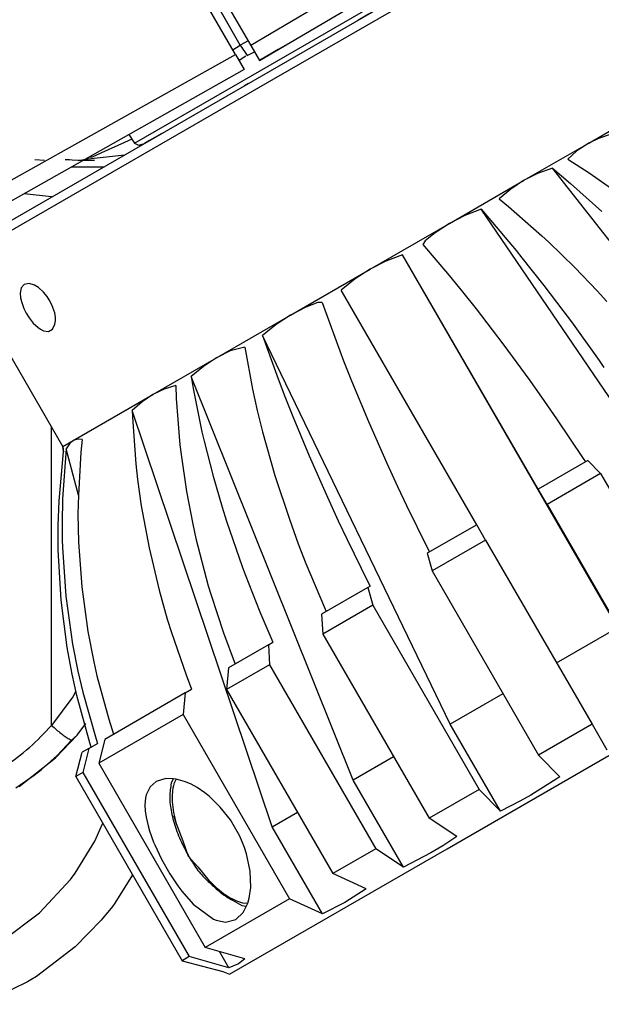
# Model space of a CAD drawing. Header units: millimetres. Extents: x -1041 to -481, y -163 to 556.
# Tile 34 of 51: x -597 to -564, y -162 to -106. Entities that reach past the tile are written whole.
import ezdxf

# ---------------------------------------------------------------- set-up
doc = ezdxf.new("R2010")
doc.units = ezdxf.units.MM

# ---------------------------------------------------------------- blocks, each defined once
blk = doc.blocks.new('Schale_rechts__1', base_point=(-620.488, -119.276))
at = {"color": 7, "linetype": 'Continuous'}
for p, q in [((-585.115, -108.252), (-593.41, -93.885)), ((-584.842, -107.725), (-586.281, -105.232)), ((-584.842, -107.725), (-584.726, -107.925)), ((-585.115, -108.252), (-584.626, -109.098)), ((-584.525, -108.359), (-584.913, -108.602)), ((-584.626, -109.098), (-602.367, -119.135)), ((-594.478, -114.208), (-594.73, -114.198)), ((-594.332, -114.212), (-594.478, -114.208)), ((-594.009, -114.23), (-594.332, -114.212)), ((-591.378, -113.931), (-593.592, -114.18)), ((-593.352, -114.042), (-593.592, -114.18))]:
    blk.add_line(p, q, dxfattribs=at)
at = {"color": 1, "linetype": 'Continuous'}
for p, q in [((-585.266, -107.991), (-584.842, -107.725)), ((-600.884, -117.096), (-585.115, -108.252)), ((-591.368, -113.222), (-592.668, -113.812)), ((-590.965, -113.035), (-591.368, -113.222)), ((-592.668, -113.812), (-593.192, -114.045)), ((-596.435, -114.184), (-595.896, -114.21)), ((-593.352, -114.042), (-593.592, -114.18)), ((-593.192, -114.045), (-593.352, -114.042))]:
    blk.add_line(p, q, dxfattribs=at)
for points, knots in [([(-594.009, -114.23), (-593.938, -114.224), (-593.799, -114.213), (-593.661, -114.191), (-593.592, -114.18)], [0, 0, 0, 0, 0.2106917, 0.4194317, 0.4194317, 0.4194317, 0.4194317]), ([(-593.192, -114.045), (-593.198, -114.045), (-593.252, -114.044), (-593.305, -114.043), (-593.352, -114.042)], [0, 0, 0, 0, 0.0200417, 0.1603333, 0.1603333, 0.1603333, 0.1603333])]:
    blk.add_open_spline(points, degree=3, knots=knots, dxfattribs=at)
blk = doc.blocks.new('Bogenzahnrad_z12_PO-Glocke', base_point=(-591.122, -113.373))
at = {"color": 7, "linetype": 'Continuous'}
for p, q in [((-577.33, -104.81), (-577.049, -105.318)), ((-577.18, -105.733), (-577.078, -105.574)), ((-577.078, -105.574), (-577.049, -105.318)), ((-577.619, -105.987), (-578.217, -106.333)), ((-577.446, -105.887), (-577.619, -105.987)), ((-591.122, -112.773), (-590.804, -113.259)), ((-589.271, -112.714), (-589.958, -113.111)), ((-590.804, -113.259), (-590.587, -113.373)), ((-590.587, -113.373), (-590.25, -113.28)), ((-589.958, -113.111), (-590.25, -113.28))]:
    blk.add_line(p, q, dxfattribs=at)
at = {"color": 1, "linetype": 'Continuous'}
for p, q in [((-585.719, -110.323), (-577.049, -105.318)), ((-590.804, -113.259), (-585.719, -110.323))]:
    blk.add_line(p, q, dxfattribs=at)
blk = doc.blocks.new('Fokus-PO-Adapter', base_point=(-584.606, -110.021))
at = {"color": 7, "linetype": 'Continuous'}
blk.add_line((-584.386, -109.894), (-584.606, -110.021), dxfattribs=at)
blk = doc.blocks.new('Kopie_Fokusknopf_Vorm_1__2', base_point=(-600.859, -160.163))
at = {"color": 7, "linetype": 'Continuous'}
for p, q in [((-566.901, -99.799), (-600.676, -119.299)), ((-566.218, -99.982), (-582.831, -109.574)), ((-582.831, -109.574), (-600.859, -119.982)), ((-565.189, -113.252), (-562.531, -111.716)), ((-563.917, -112.756), (-564.632, -112.989)), ((-568.867, -115.374), (-565.189, -113.252)), ((-565.189, -113.252), (-565.86, -113.698)), ((-564.632, -112.989), (-565.189, -113.252)), ((-565.86, -113.698), (-566.146, -113.947)), ((-566.146, -113.947), (-566.365, -114.169)), ((-566.365, -114.169), (-565.173, -114.933)), ((-568.082, -114.981), (-568.867, -115.374)), ((-567.238, -114.673), (-568.082, -114.981)), ((-552.086, -133.97), (-567.238, -114.673)), ((-567.238, -114.673), (-566.211, -115.532)), ((-565.173, -114.933), (-563.145, -116.369)), ((-573.043, -117.785), (-568.867, -115.374)), ((-568.867, -115.374), (-569.587, -115.85)), ((-566.211, -115.532), (-564.446, -117.12)), ((-569.587, -115.85), (-570.237, -116.405)), ((-570.237, -116.405), (-569.708, -116.841)), ((-571.253, -116.992), (-572.175, -117.344)), ((-557.551, -137.125), (-571.253, -116.992)), ((-571.253, -116.992), (-570.824, -117.486)), ((-569.708, -116.841), (-567.834, -118.489)), ((-577.526, -120.373), (-573.043, -117.785)), ((-573.043, -117.785), (-573.853, -118.313)), ((-572.175, -117.344), (-573.043, -117.785)), ((-570.824, -117.486), (-569.284, -119.326)), ((-573.853, -118.313), (-574.422, -118.766)), ((-574.422, -118.766), (-574.552, -118.977)), ((-567.834, -118.489), (-567.445, -118.851)), ((-567.445, -118.851), (-565.982, -120.28)), ((-574.552, -118.977), (-573.059, -120.734)), ((-569.284, -119.326), (-568.96, -119.726)), ((-594.856, -130.379), (-600.859, -119.982)), ((-576.631, -119.917), (-577.526, -120.373)), ((-575.69, -119.553), (-576.631, -119.917)), ((-563.543, -140.584), (-575.69, -119.553)), ((-568.043, -132.79), (-575.69, -119.553)), ((-568.96, -119.726), (-567.727, -121.288)), ((-582.009, -122.962), (-577.526, -120.373)), ((-577.526, -120.373), (-578.369, -120.92)), ((-565.982, -120.28), (-564.72, -121.594)), ((-578.369, -120.92), (-579.154, -121.553)), ((-573.059, -120.734), (-572.305, -121.658)), ((-597.199, -121.427), (-597.259, -121.733)), ((-597.034, -121.238), (-597.199, -121.427)), ((-596.761, -121.185), (-597.034, -121.238)), ((-596.46, -121.272), (-596.761, -121.185)), ((-596.233, -121.407), (-596.46, -121.272)), ((-595.935, -121.671), (-596.233, -121.407)), ((-595.732, -121.918), (-595.935, -121.671)), ((-571.507, -134.79), (-579.154, -121.553)), ((-572.305, -121.658), (-571.549, -122.608)), ((-567.727, -121.288), (-566.648, -122.707)), ((-564.72, -121.594), (-564.169, -122.195)), ((-597.259, -121.733), (-597.237, -121.987)), ((-597.237, -121.987), (-597.19, -122.194)), ((-597.19, -122.194), (-597.136, -122.365)), ((-595.616, -122.095), (-595.732, -121.918)), ((-595.465, -122.386), (-595.616, -122.095)), ((-597.136, -122.365), (-597.044, -122.59)), ((-597.044, -122.59), (-596.915, -122.846)), ((-595.314, -122.843), (-595.465, -122.386)), ((-581.147, -122.524), (-582.009, -122.962)), ((-580.47, -122.258), (-581.147, -122.524)), ((-580.222, -122.251), (-580.47, -122.258)), ((-580.222, -122.251), (-579.445, -124.421)), ((-571.549, -122.608), (-570.034, -124.584)), ((-566.648, -122.707), (-566.17, -123.35)), ((-596.915, -122.846), (-596.753, -123.108)), ((-596.753, -123.108), (-596.518, -123.409)), ((-595.276, -123.105), (-595.314, -122.843)), ((-595.3, -123.475), (-595.274, -123.281)), ((-595.274, -123.281), (-595.276, -123.105)), ((-586.188, -125.374), (-582.009, -122.962)), ((-582.009, -122.962), (-582.826, -123.493)), ((-566.17, -123.35), (-564.61, -125.517)), ((-596.518, -123.409), (-596.248, -123.667)), ((-596.248, -123.667), (-596.109, -123.763)), ((-596.109, -123.763), (-595.941, -123.846)), ((-595.941, -123.846), (-595.654, -123.88)), ((-595.654, -123.88), (-595.432, -123.751)), ((-595.432, -123.751), (-595.3, -123.475)), ((-582.826, -123.493), (-583.409, -123.955)), ((-583.409, -123.955), (-583.592, -124.115)), ((-573.001, -146.045), (-583.592, -124.115)), ((-583.592, -124.115), (-582.792, -126.353)), ((-579.445, -124.421), (-579.022, -125.535)), ((-585.415, -124.988), (-586.188, -125.374)), ((-584.597, -124.777), (-585.415, -124.988)), ((-584.597, -124.777), (-584.154, -127.14)), ((-570.034, -124.584), (-568.519, -126.654)), ((-589.776, -127.446), (-586.188, -125.374)), ((-586.188, -125.374), (-586.921, -125.857)), ((-579.022, -125.535), (-578.576, -126.665)), ((-564.61, -125.517), (-564.332, -125.913)), ((-586.921, -125.857), (-587.61, -126.435)), ((-578.469, -149.202), (-587.61, -126.435)), ((-587.61, -126.435), (-587.496, -127.112)), ((-582.792, -126.353), (-582.368, -127.467)), ((-578.576, -126.665), (-577.621, -128.964)), ((-568.519, -126.654), (-567.678, -127.844)), ((-589.145, -127.141), (-589.776, -127.446)), ((-588.483, -126.939), (-589.145, -127.141)), ((-588.483, -126.939), (-588.456, -127.666)), ((-587.496, -127.112), (-587.005, -129.557)), ((-584.154, -127.14), (-583.884, -128.342)), ((-594.264, -130.037), (-589.776, -127.446)), ((-589.776, -127.446), (-590.374, -127.851)), ((-588.456, -127.666), (-588.251, -130.276)), ((-582.368, -127.467), (-581.923, -128.597)), ((-590.374, -127.851), (-590.934, -128.354)), ((-590.934, -128.354), (-590.91, -129.014)), ((-583.039, -151.84), (-590.934, -128.354)), ((-583.884, -128.342), (-583.583, -129.556)), ((-567.678, -127.844), (-567.007, -128.815)), ((-581.923, -128.597), (-580.968, -130.896)), ((-567.007, -128.815), (-565.51, -131.048)), ((-590.91, -129.014), (-590.737, -131.355)), ((-577.621, -128.964), (-576.585, -131.311)), ((-594.025, -129.959), (-594.264, -130.037)), ((-593.76, -129.986), (-594.025, -129.959)), ((-593.76, -129.986), (-593.834, -130.702)), ((-587.005, -129.557), (-586.885, -130.075)), ((-583.583, -129.556), (-582.889, -132.006)), ((-594.659, -130.505), (-594.87, -133.327)), ((-594.856, -130.379), (-594.264, -130.037)), ((-594.816, -130.677), (-594.856, -130.379)), ((-594.856, -130.379), (-594.816, -130.677)), ((-594.475, -130.219), (-594.659, -130.505)), ((-593.979, -133.121), (-594.659, -130.505)), ((-594.264, -130.037), (-594.475, -130.219)), ((-588.251, -130.276), (-588.187, -130.827)), ((-586.885, -130.075), (-586.379, -132.056)), ((-595.065, -133.439), (-594.816, -130.677)), ((-595.065, -133.439), (-594.816, -130.677)), ((-593.834, -130.702), (-593.979, -133.121)), ((-588.187, -130.827), (-587.879, -132.922)), ((-580.968, -130.896), (-579.932, -133.243)), ((-565.51, -131.048), (-565.377, -131.251)), ((-590.737, -131.355), (-590.638, -132.242)), ((-576.585, -131.311), (-575.974, -132.634)), ((-565.244, -131.174), (-568.043, -132.79)), ((-565.244, -131.174), (-564.519, -131.91)), ((-590.638, -132.242), (-590.43, -133.725)), ((-586.379, -132.056), (-585.87, -133.805)), ((-582.889, -132.006), (-582.076, -134.482)), ((-564.519, -131.91), (-567.542, -133.656)), ((-564.519, -131.91), (-558.519, -142.302)), ((-575.974, -132.634), (-575.469, -133.701)), ((-567.542, -133.656), (-568.043, -132.79)), ((-594.87, -133.327), (-594.898, -134.701)), ((-593.979, -133.121), (-593.999, -134.182)), ((-587.879, -132.922), (-587.526, -134.761)), ((-579.932, -133.243), (-579.321, -134.567)), ((-595.115, -134.827), (-595.065, -133.439)), ((-595.115, -134.827), (-595.065, -133.439)), ((-590.43, -133.725), (-589.992, -136.106)), ((-585.87, -133.805), (-585.626, -134.583)), ((-575.469, -133.701), (-574.283, -136.113)), ((-573.176, -153.074), (-539.122, -133.413)), ((-567.542, -133.656), (-561.542, -144.048)), ((-593.999, -134.182), (-593.97, -135.769)), ((-595.114, -136.213), (-595.115, -134.827)), ((-595.114, -136.213), (-595.115, -134.827)), ((-594.898, -134.701), (-594.888, -135.643)), ((-587.526, -134.761), (-587.345, -135.576)), ((-585.626, -134.583), (-584.744, -137.141)), ((-582.076, -134.482), (-581.573, -135.867)), ((-579.321, -134.567), (-578.816, -135.633)), ((-571.507, -134.79), (-574.306, -136.406)), ((-571.006, -135.656), (-571.507, -134.79)), ((-587.345, -135.576), (-586.65, -138.241)), ((-594.888, -135.643), (-594.876, -136.076)), ((-594.876, -136.076), (-594.688, -138.817)), ((-593.97, -135.769), (-593.789, -138.299)), ((-589.992, -136.106), (-589.424, -138.493)), ((-581.573, -135.867), (-581.145, -136.978)), ((-578.816, -135.633), (-577.629, -138.045)), ((-574.283, -136.113), (-574.173, -136.329)), ((-571.006, -135.656), (-574.03, -137.401)), ((-571.006, -135.656), (-565.006, -146.048)), ((-594.955, -139.051), (-595.114, -136.213)), ((-594.955, -139.051), (-595.114, -136.213)), ((-574.306, -136.406), (-574.03, -137.401)), ((-584.744, -137.141), (-584.574, -137.6)), ((-581.145, -136.978), (-580.103, -139.473)), ((-584.574, -137.6), (-583.743, -139.709)), ((-574.03, -137.401), (-568.03, -147.794)), ((-593.789, -138.299), (-593.444, -140.814)), ((-586.65, -138.241), (-586.509, -138.716)), ((-577.652, -138.338), (-580.261, -139.844)), ((-577.652, -138.338), (-577.52, -138.262)), ((-577.652, -138.338), (-577.377, -139.333)), ((-577.629, -138.045), (-577.52, -138.262)), ((-594.688, -138.817), (-594.306, -141.542)), ((-589.424, -138.493), (-588.96, -140.131)), ((-586.509, -138.716), (-585.797, -140.895)), ((-594.612, -141.719), (-594.955, -139.051)), ((-594.612, -141.719), (-594.955, -139.051)), ((-577.377, -139.333), (-580.195, -140.961)), ((-577.377, -139.333), (-571.377, -149.726)), ((-583.743, -139.709), (-583.006, -141.429)), ((-580.261, -139.844), (-580.195, -140.961)), ((-580.103, -139.473), (-580.005, -139.696)), ((-588.96, -140.131), (-588.726, -140.884)), ((-593.444, -140.814), (-593.112, -142.529)), ((-588.726, -140.884), (-587.905, -143.257)), ((-585.797, -140.895), (-585.14, -142.661)), ((-580.195, -140.961), (-574.195, -151.353)), ((-567.007, -142.584), (-563.543, -140.584)), ((-594.306, -141.542), (-594.011, -143.048)), ((-583.262, -141.577), (-585.502, -142.87)), ((-583.262, -141.577), (-583.006, -141.429)), ((-583.262, -141.577), (-583.196, -142.693)), ((-594.332, -143.233), (-594.612, -141.719)), ((-594.332, -143.233), (-594.612, -141.719)), ((-593.112, -142.529), (-592.934, -143.313)), ((-583.196, -142.693), (-585.616, -144.091)), ((-583.196, -142.693), (-577.196, -153.085)), ((-594.064, -144.437), (-594.332, -143.233)), ((-594.064, -144.437), (-594.332, -143.233)), ((-594.011, -143.048), (-593.732, -144.245)), ((-592.934, -143.313), (-592.264, -145.774)), ((-587.905, -143.257), (-587.591, -144.076)), ((-585.502, -142.87), (-585.616, -144.091)), ((-593.323, -147.105), (-594.064, -144.437)), ((-593.323, -147.105), (-594.064, -144.437)), ((-593.732, -144.245), (-592.97, -146.901)), ((-587.953, -144.285), (-592.489, -146.904)), ((-587.953, -144.285), (-588.067, -145.506)), ((-587.953, -144.285), (-587.591, -144.076)), ((-585.616, -144.091), (-579.616, -154.483)), ((-570.03, -144.33), (-573.001, -146.045)), ((-588.067, -145.506), (-592.827, -148.254)), ((-588.067, -145.506), (-582.067, -155.898)), ((-592.264, -145.774), (-591.994, -146.618)), ((-570.163, -150.96), (-573.001, -146.045)), ((-565.006, -146.048), (-568.03, -147.794)), ((-565.006, -146.048), (-564.169, -147.5)), ((-593.387, -147.423), (-592.892, -147.137)), ((-593.247, -147.341), (-593.323, -147.105)), ((-593.247, -147.341), (-593.323, -147.105)), ((-592.97, -146.901), (-592.892, -147.137)), ((-592.489, -146.904), (-592.827, -148.254)), ((-594.126, -149.004), (-593.757, -147.636)), ((-594.126, -149.004), (-593.757, -147.636)), ((-593.387, -147.423), (-593.757, -147.636)), ((-593.387, -147.423), (-593.726, -148.773)), ((-566.816, -149.028), (-568.03, -147.794)), ((-592.827, -148.254), (-586.827, -158.646)), ((-576.195, -147.889), (-578.469, -149.202)), ((-593.726, -148.773), (-594.126, -149.004)), ((-593.726, -148.773), (-587.726, -159.165)), ((-594.126, -149.004), (-588.126, -159.396)), ((-594.126, -149.004), (-588.126, -159.396)), ((-589.594, -149.274), (-589.935, -149.582)), ((-589.047, -149.109), (-589.594, -149.274)), ((-588.636, -149.124), (-589.047, -149.109)), ((-588.636, -149.124), (-588.743, -149.378)), ((-588.464, -149.147), (-588.636, -149.124)), ((-588.464, -149.147), (-588.59, -149.417)), ((-587.94, -149.298), (-588.464, -149.147)), ((-587.617, -149.44), (-587.94, -149.298)), ((-587.275, -149.629), (-587.617, -149.44)), ((-575.631, -154.117), (-578.469, -149.202)), ((-566.816, -149.028), (-568.456, -150.06)), ((-589.935, -149.582), (-590.146, -150.032)), ((-586.838, -149.927), (-587.275, -149.629)), ((-586.601, -150.115), (-586.838, -149.927)), ((-571.377, -149.726), (-574.195, -151.353)), ((-570.163, -150.96), (-571.377, -149.726)), ((-590.185, -150.21), (-590.219, -150.611)), ((-590.146, -150.032), (-590.185, -150.21)), ((-585.97, -150.728), (-586.601, -150.115)), ((-569.031, -150.382), (-570.163, -150.96)), ((-568.456, -150.06), (-569.031, -150.382)), ((-590.219, -150.611), (-590.205, -150.934)), ((-590.205, -150.934), (-590.157, -151.291)), ((-585.404, -151.451), (-585.97, -150.728)), ((-583.039, -151.84), (-581.616, -151.019)), ((-590.157, -151.291), (-590.048, -151.78)), ((-588.584, -151.229), (-588.457, -151.659)), ((-588.457, -151.659), (-588.093, -152.628)), ((-584.875, -152.372), (-585.404, -151.451)), ((-572.63, -152.385), (-574.195, -151.353)), ((-590.048, -151.78), (-589.967, -152.058)), ((-589.967, -152.058), (-589.733, -152.709)), ((-580.201, -156.756), (-583.039, -151.84)), ((-589.733, -152.709), (-589.669, -152.863)), ((-588.093, -152.628), (-587.783, -153.493)), ((-584.61, -153.002), (-584.875, -152.372)), ((-572.63, -152.385), (-573.416, -152.906)), ((-589.669, -152.863), (-589.29, -153.668)), ((-585.455, -160.163), (-573.176, -153.074)), ((-584.49, -153.366), (-584.61, -153.002)), ((-577.196, -153.085), (-579.616, -154.483)), ((-575.631, -154.117), (-577.196, -153.085)), ((-574.096, -153.317), (-575.631, -154.117)), ((-573.416, -152.906), (-574.096, -153.317)), ((-589.29, -153.668), (-588.82, -154.493)), ((-587.783, -153.493), (-587.248, -154.091)), ((-584.283, -154.335), (-584.49, -153.366)), ((-587.248, -154.091), (-586.591, -154.891)), ((-584.25, -155.274), (-584.283, -154.335)), ((-588.82, -154.493), (-588.361, -155.176)), ((-586.591, -154.891), (-586.282, -155.216)), ((-577.75, -155.341), (-579.616, -154.483)), ((-588.361, -155.176), (-588.137, -155.473)), ((-588.137, -155.473), (-587.502, -156.197)), ((-584.336, -155.874), (-584.25, -155.274)), ((-577.75, -155.341), (-578.941, -156.114)), ((-582.067, -155.898), (-586.827, -158.646)), ((-584.716, -156.127), (-584.427, -156.153)), ((-584.427, -156.153), (-584.336, -155.874)), ((-580.201, -156.756), (-582.067, -155.898)), ((-578.941, -156.114), (-580.201, -156.756)), ((-587.502, -156.197), (-586.361, -157.046)), ((-585.094, -157.068), (-584.678, -156.677)), ((-584.759, -156.279), (-584.499, -156.312)), ((-584.678, -156.677), (-584.427, -156.153)), ((-586.361, -157.046), (-586.2, -157.112)), ((-586.2, -157.112), (-585.682, -157.216)), ((-585.682, -157.216), (-585.094, -157.068)), ((-584.584, -159.286), (-586.827, -158.646)), ((-585.482, -159.805), (-586.018, -158.877)), ((-587.726, -159.165), (-588.126, -159.396)), ((-588.126, -159.396), (-585.832, -160.007)), ((-588.126, -159.396), (-585.832, -160.007)), ((-585.482, -159.805), (-587.726, -159.165)), ((-584.584, -159.286), (-584.945, -159.579)), ((-585.832, -160.007), (-585.455, -160.163)), ((-584.945, -159.579), (-585.482, -159.805))]:
    blk.add_line(p, q, dxfattribs=at)
for points, knots in [([(-588.743, -149.378), (-588.781, -149.63), (-588.862, -150.176), (-588.74, -151.058), (-588.485, -152.007), (-588.2, -152.631), (-588.052, -152.953)], [0, 0, 0, 0, 0.761211, 1.649463, 2.642623, 3.703917, 3.703917, 3.703917, 3.703917]), ([(-588.59, -149.417), (-588.625, -149.574), (-588.698, -149.909), (-588.692, -150.453), (-588.62, -151.047), (-588.512, -151.45), (-588.457, -151.659)], [0, 0, 0, 0, 0.481655, 1.023792, 1.623386, 2.272564, 2.272564, 2.272564, 2.272564]), ([(-588.052, -152.953), (-587.908, -153.218), (-587.622, -153.745), (-587.129, -154.478), (-586.513, -155.053), (-585.937, -155.594), (-585.328, -155.969), (-584.935, -156.183), (-584.759, -156.279)], [0, 0, 0, 0, 0.904559, 1.798172, 2.632542, 3.425113, 4.164341, 4.767958, 4.767958, 4.767958, 4.767958]), ([(-586.591, -154.891), (-586.437, -155.044), (-586.142, -155.338), (-585.664, -155.697), (-585.195, -155.975), (-584.869, -156.079), (-584.716, -156.127)], [0, 0, 0, 0, 0.649176, 1.248768, 1.790903, 2.272558, 2.272558, 2.272558, 2.272558])]:
    blk.add_open_spline(points, degree=3, knots=knots, dxfattribs=at)
blk = doc.blocks.new('Schale_links__3', base_point=(-607.739, -108.598))
at = {"color": 7, "linetype": 'Continuous'}
for p, q in [((-607.553, -67.388), (-584.249, -107.752)), ((-583.76, -108.598), (-566.198, -98.253)), ((-584.842, -107.725), (-586.006, -105.708)), ((-584.842, -107.725), (-584.451, -108.317)), ((-584.249, -107.752), (-583.76, -108.598)), ((-582.184, -107.67), (-582.699, -107.973)), ((-584.451, -108.317), (-584.047, -108.102)), ((-582.699, -107.973), (-583.76, -108.598))]:
    blk.add_line(p, q, dxfattribs=at)
at = {"color": 1, "linetype": 'Continuous'}
for p, q in [((-570.26, -99.446), (-584.249, -107.752)), ((-584.4, -107.491), (-584.842, -107.725))]:
    blk.add_line(p, q, dxfattribs=at)
blk = doc.blocks.new('Fokus-PO__4', base_point=(-620.488, -160.163))
for name, p in [('Schale_links__3', (-607.739, -108.598)), ('Schale_rechts__1', (-620.488, -119.276)), ('Kopie_Fokusknopf_Vorm_1__2', (-600.859, -160.163)), ('Bogenzahnrad_z12_PO-Glocke', (-591.122, -113.373)), ('Fokus-PO-Adapter', (-584.606, -110.021))]:
    blk.add_blockref(name, p)
blk = doc.blocks.new('Fuss_3__8', base_point=(-661.305, -162.984))
at = {"color": 1, "linetype": 'Continuous'}
for p, q in [((-592.682, -151.847), (-592.605, -151.636)), ((-593.056, -152.644), (-592.682, -151.847)), ((-594.153, -154.449), (-593.056, -152.644)), ((-594.426, -154.818), (-594.153, -154.449)), ((-596.167, -156.702), (-594.426, -154.818)), ((-592.047, -156.332), (-592.684, -157.114)), ((-591.912, -156.153), (-592.047, -156.332)), ((-598.222, -158.236), (-596.167, -156.702)), ((-592.684, -157.114), (-594.16, -158.618)), ((-596.653, -160.48), (-596.846, -160.596)), ((-596.346, -160.287), (-596.653, -160.48)), ((-596.846, -160.596), (-599.448, -161.857))]:
    blk.add_line(p, q, dxfattribs=at)
at = {"color": 7, "linetype": 'Continuous'}
for p, q in [((-590.919, -154.557), (-591.912, -156.153)), ((-594.16, -158.618), (-596.346, -160.287))]:
    blk.add_line(p, q, dxfattribs=at)
blk = doc.blocks.new('Frontteil__29', base_point=(-640.732, -151.958))
at = {"color": 7, "linetype": 'Continuous'}
for p, q in [((-593.066, -114.242), (-593.706, -114.236)), ((-592.528, -114.612), (-594.371, -114.612)), ((-594.054, -146.665), (-593.549, -146.011)), ((-595.258, -147.957), (-594.054, -146.665)), ((-597.313, -149.562), (-595.258, -147.957))]:
    blk.add_line(p, q, dxfattribs=at)
at = {"color": 1, "linetype": 'Continuous'}
for p, q in [((-595.489, -116.284), (-597.039, -116.121)), ((-595.489, -146.115), (-595.489, -129.284)), ((-594.12, -144.186), (-594.287, -144.512)), ((-594.287, -144.512), (-595.489, -146.115)), ((-594.054, -146.665), (-593.549, -146.011)), ((-594.359, -146.959), (-594.054, -146.665)), ((-595.174, -147.821), (-594.359, -146.959)), ((-596.06, -148.611), (-595.174, -147.821)), ((-596.461, -148.927), (-596.06, -148.611)), ((-597.499, -149.643), (-596.461, -148.927))]:
    blk.add_line(p, q, dxfattribs=at)
at = {"color": 7, "linetype": 'Continuous'}
for radius, start, end in [(28.5, 354, 246), (25.5, 10, 236.6667)]:
    blk.add_arc((-595.489, -89.284), radius, start, end, dxfattribs=at)
at = {"color": 1, "linetype": 'Continuous'}
for points, knots in [([(-604.801, -150.417), (-604.213, -150.388), (-603.037, -150.33), (-601.312, -149.929), (-599.659, -149.307), (-598.114, -148.451), (-596.694, -147.399), (-595.89, -146.543), (-595.489, -146.115)], [0, 0, 0, 0, 1.763112, 3.525657, 5.287303, 7.047765, 8.806896, 10.564651, 10.564651, 10.564651, 10.564651]), ([(-595.489, -146.115), (-595.396, -146.198), (-595.222, -146.356), (-594.964, -146.563), (-594.733, -146.742), (-594.538, -146.864), (-594.414, -146.929), (-594.365, -146.955), (-594.359, -146.959)], [0, 0, 0, 0, 0.373545, 0.704911, 0.992508, 1.2486, 1.393288, 1.413957, 1.413957, 1.413957, 1.413957])]:
    blk.add_open_spline(points, degree=3, knots=knots, dxfattribs=at)
blk = doc.blocks.new('Gehaeuse_kpl__68', base_point=(-955.489, -151.958))
blk.add_blockref('Frontteil__29', (-640.732, -151.958))
blk = doc.blocks.new('L10-für-dxf-Internet__92', base_point=(-1040.837, -162.984))
for name, p in [('Gehaeuse_kpl__68', (-955.489, -151.958)), ('Fokus-PO__4', (-620.488, -160.163)), ('Fuss_3__8', (-661.305, -162.984))]:
    blk.add_blockref(name, p)
blk = doc.blocks.new('SA_LinksB', base_point=(-811, 178))
blk.add_blockref('L10-für-dxf-Internet__92', (-1040.837, -162.984))

msp = doc.modelspace()

# ---------------------------------------------------------------- block references
msp.add_blockref('SA_LinksB', (-811, 178))

doc.saveas('drawing.dxf')
